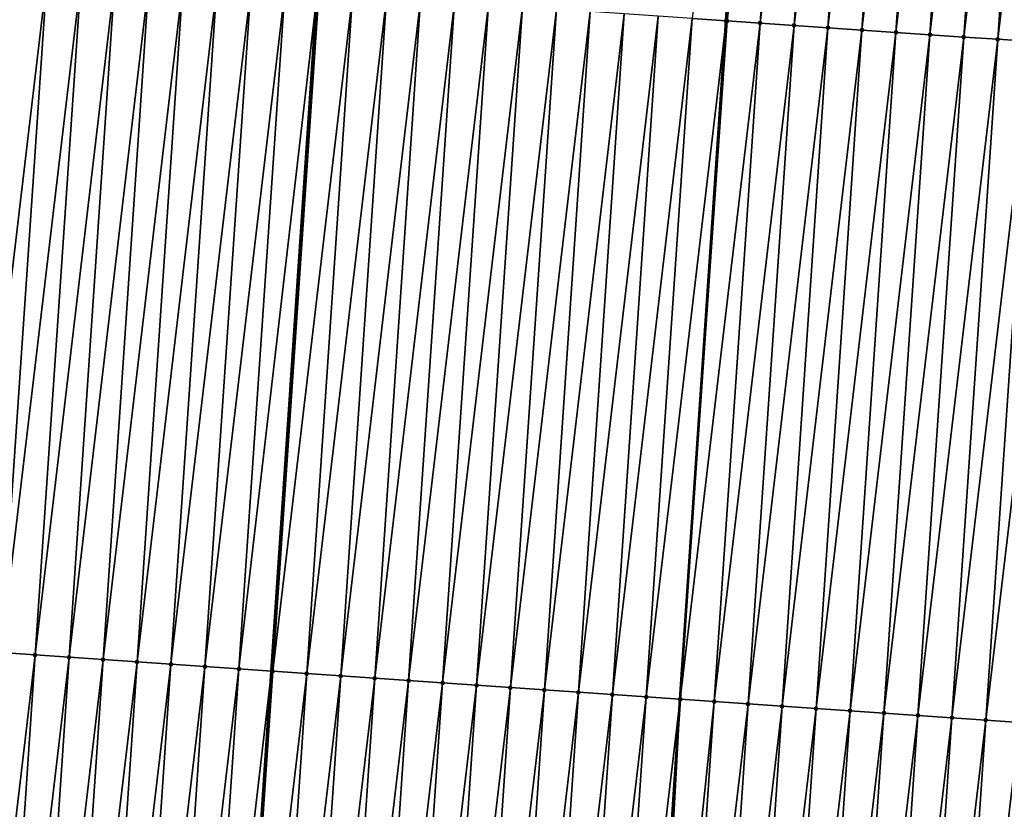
# Model space of a CAD drawing. Header units: feet. Extents: x 2017353 to 2024169, y 808050 to 818690.
# Tile 73 of 256: x 2023484 to 2023513, y 810519 to 810542. Entities that reach past the tile are written whole.
import ezdxf

# ---------------------------------------------------------------- set-up
doc = ezdxf.new("R2010")
doc.units = ezdxf.units.FT
doc.header["$MEASUREMENT"] = 0
for name, color, linetype, lineweight in [('EP_Travel Lane', 172, 'Continuous', 53), ('SB-Road Shots', 141, 'Continuous', 100), ('SB-Road X-Section', 40, 'Continuous', 13), ('STRIPING', 60, 'Continuous', 53)]:
    doc.layers.add(name, color=color, linetype=linetype, lineweight=lineweight)
doc.layers.add('I-77-MM15-17_SB-Surface-TIN', color=7, linetype='Continuous')

msp = doc.modelspace()

# ---------------------------------------------------------------- linework, layer by layer
at = {"layer": 'EP_Travel Lane'}
msp.add_polyline3d([(2023469.784128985, 810204.1947037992, 282.839761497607), (2023471.130267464, 810224.141126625, 283.4126442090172), (2023472.476396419, 810244.0874083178, 283.9903945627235), (2023473.82250021, 810264.0333171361, 284.5810141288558), (2023475.168578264, 810283.9788445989, 285.1847898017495), (2023476.514635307, 810303.9240607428, 285.7993069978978), (2023477.860630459, 810323.8683598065, 286.4454665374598), (2023479.204515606, 810343.8195448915, 287.1088536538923), (2023480.546517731, 810363.7631179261, 287.7819637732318), (2023481.888518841, 810383.7066758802, 288.4555210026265), (2023483.230534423, 810403.6504489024, 289.1227033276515), (2023484.572530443, 810423.593931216, 289.7985025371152), (2023485.914581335, 810443.5382289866, 290.4501309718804), (2023487.256602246, 810463.4820812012, 291.1149660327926), (2023488.59858096, 810483.4253063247, 291.7983885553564), (2023489.940554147, 810503.3684493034, 292.4842459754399), (2023491.282512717, 810523.3113750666, 293.1765417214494), (2023492.626747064, 810543.2490831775, 293.8839824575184), (2023493.972698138, 810563.1912010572, 294.5913844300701), (2023495.318671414, 810583.1336478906, 295.2893628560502), (2023496.664593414, 810603.0753350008, 296.0091055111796), (2023498.010531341, 810623.0172580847, 296.7220903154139), (2023499.356518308, 810642.9599077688, 297.4142535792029), (2023500.702539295, 810662.9030614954, 298.0919768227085)], dxfattribs=at)
at = {"layer": 'I-77-MM15-17_SB-Surface-TIN', "color": 128, "linetype": 'Continuous', "lineweight": -3}
for points in [[(2023503.644791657, 810542.4983743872, 294.0856078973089), (2023504.642463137, 810542.4301660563, 294.1104961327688), (2023505.988423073, 810562.3724152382, 294.8141360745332)], [(2023504.669084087, 810542.4283404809, 294.1113190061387), (2023505.988423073, 810562.3724152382, 294.8141360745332), (2023504.642463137, 810542.4301660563, 294.1104961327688)], [(2023504.669084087, 810542.4283404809, 294.1113190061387), (2023506.986091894, 810562.3041675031, 294.8401533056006), (2023505.988423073, 810562.3724152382, 294.8141360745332)], [(2023504.669084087, 810542.4283404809, 294.1113190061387), (2023505.640138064, 810542.3620087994, 294.1339210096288), (2023506.986091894, 810562.3041675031, 294.8401533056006)], [(2023505.640138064, 810542.3620087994, 294.1339210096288), (2023507.983769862, 810562.2360553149, 294.8622868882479), (2023506.986091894, 810562.3041675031, 294.8401533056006)], [(2023505.640138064, 810542.3620087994, 294.1339210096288), (2023506.637821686, 810542.2939803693, 294.1536547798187), (2023507.983769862, 810562.2360553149, 294.8622868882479)], [(2023506.637821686, 810542.2939803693, 294.1536547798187), (2023508.981458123, 810562.1680956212, 294.8800512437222), (2023507.983769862, 810562.2360553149, 294.8622868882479)], [(2023506.637821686, 810542.2939803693, 294.1536547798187), (2023507.635510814, 810542.2260335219, 294.1710510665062), (2023508.981458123, 810562.1680956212, 294.8800512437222)], [(2023507.635510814, 810542.2260335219, 294.1710510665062), (2023509.97914973, 810562.1001854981, 294.8963953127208), (2023508.981458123, 810562.1680956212, 294.8800512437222)], [(2023507.635510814, 810542.2260335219, 294.1710510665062), (2023508.633201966, 810542.1581166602, 294.1875882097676), (2023509.97914973, 810562.1001854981, 294.8963953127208)], [(2023508.633201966, 810542.1581166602, 294.1875882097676), (2023510.976841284, 810562.0322745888, 294.9127619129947), (2023509.97914973, 810562.1001854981, 294.8963953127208)], [(2023508.633201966, 810542.1581166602, 294.1875882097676), (2023509.630889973, 810542.0901532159, 294.205460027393), (2023510.976841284, 810562.0322745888, 294.9127619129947)], [(2023509.630889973, 810542.0901532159, 294.205460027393), (2023511.974540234, 810561.9644732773, 294.9259883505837), (2023510.976841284, 810562.0322745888, 294.9127619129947)], [(2023509.630889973, 810542.0901532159, 294.205460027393), (2023510.628589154, 810542.0223553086, 294.2185889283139), (2023511.974540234, 810561.9644732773, 294.9259883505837)], [(2023510.628589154, 810542.0223553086, 294.2185889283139), (2023512.972242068, 810561.8967146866, 294.9379907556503), (2023511.974540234, 810561.9644732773, 294.9259883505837)], [(2023510.628589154, 810542.0223553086, 294.2185889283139), (2023511.62629142, 810541.9546031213, 294.2304078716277), (2023512.972242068, 810561.8967146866, 294.9379907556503)], [(2023511.62629142, 810541.9546031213, 294.2304078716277), (2023513.969938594, 810561.828877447, 294.9522465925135), (2023512.972242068, 810561.8967146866, 294.9379907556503)], [(2023511.62629142, 810541.9546031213, 294.2304078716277), (2023512.623985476, 810541.8867292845, 294.2457122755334), (2023513.969938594, 810561.828877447, 294.9522465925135)], [(2023512.623985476, 810541.8867292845, 294.2457122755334), (2023514.967629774, 810561.7609610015, 294.968771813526), (2023513.969938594, 810561.828877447, 294.9522465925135)], [(2023512.623985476, 810541.8867292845, 294.2457122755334), (2023513.621679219, 810541.8188508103, 294.2611495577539), (2023514.967629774, 810561.7609610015, 294.968771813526)], [(2023482.342939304, 810523.9249618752, 292.9806437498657), (2023484.688802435, 810543.7909085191, 293.7108393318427), (2023483.69112208, 810543.8589853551, 293.6897186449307)], [(2023482.342939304, 810523.9249618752, 292.9806437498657), (2023483.340584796, 810523.8563747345, 293.0057986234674), (2023484.688802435, 810543.7909085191, 293.7108393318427)], [(2023483.340584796, 810523.8563747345, 293.0057986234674), (2023485.686483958, 810543.7228489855, 293.7314642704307), (2023484.688802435, 810543.7909085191, 293.7108393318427)], [(2023483.340584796, 810523.8563747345, 293.0057986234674), (2023484.338234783, 810523.7878537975, 293.0289910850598), (2023485.686483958, 810543.7228489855, 293.7314642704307)], [(2023484.338234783, 810523.7878537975, 293.0289910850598), (2023486.684165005, 810543.6547824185, 293.7522907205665), (2023485.686483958, 810543.7228489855, 293.7314642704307)], [(2023484.338234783, 810523.7878537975, 293.0289910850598), (2023485.335882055, 810523.7192928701, 293.0533689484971), (2023486.684165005, 810543.6547824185, 293.7522907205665)], [(2023485.335882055, 810523.7192928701, 293.0533689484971), (2023487.681841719, 810543.5866516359, 293.7749570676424), (2023486.684165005, 810543.6547824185, 293.7522907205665)], [(2023485.335882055, 810523.7192928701, 293.0533689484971), (2023486.333525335, 810523.6506731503, 293.0794895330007), (2023487.681841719, 810543.5866516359, 293.7749570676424)], [(2023486.333525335, 810523.6506731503, 293.0794895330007), (2023488.679521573, 810543.5185673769, 293.7962904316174), (2023487.681841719, 810543.5866516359, 293.7749570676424)], [(2023486.333525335, 810523.6506731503, 293.0794895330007), (2023487.331180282, 810523.5822252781, 293.1005162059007), (2023488.679521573, 810543.5185673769, 293.7962904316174)], [(2023487.331180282, 810523.5822252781, 293.1005162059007), (2023489.677192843, 810543.4503559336, 293.8212678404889), (2023488.679521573, 810543.5185673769, 293.7962904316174)], [(2023487.331180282, 810523.5822252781, 293.1005162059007), (2023488.328838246, 810523.5138218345, 293.1202259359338), (2023489.677192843, 810543.4503559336, 293.8212678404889)], [(2023488.328838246, 810523.5138218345, 293.1202259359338), (2023490.674879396, 810543.3823709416, 293.839757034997), (2023489.677192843, 810543.4503559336, 293.8212678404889)], [(2023488.328838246, 810523.5138218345, 293.1202259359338), (2023489.32650907, 810523.4456077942, 293.1343213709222), (2023490.674879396, 810543.3823709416, 293.839757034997)], [(2023489.32650907, 810523.4456077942, 293.1343213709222), (2023491.67256302, 810543.3143425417, 293.8594899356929), (2023490.674879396, 810543.3823709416, 293.839757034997)], [(2023489.32650907, 810523.4456077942, 293.1343213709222), (2023490.324167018, 810523.377204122, 293.1540378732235), (2023491.67256302, 810543.3143425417, 293.8594899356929)], [(2023490.324167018, 810523.377204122, 293.1540378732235), (2023492.626747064, 810543.2490831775, 293.8839824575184), (2023491.67256302, 810543.3143425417, 293.8594899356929)], [(2023490.324167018, 810523.377204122, 293.1540378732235), (2023491.282512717, 810523.3113750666, 293.1765417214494), (2023492.626747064, 810543.2490831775, 293.8839824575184)], [(2023492.670232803, 810543.2461090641, 293.8850986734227), (2023492.626747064, 810543.2490831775, 293.8839824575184), (2023491.282512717, 810523.3113750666, 293.1765417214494)], [(2023491.321816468, 810523.3086752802, 293.1774646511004), (2023492.670232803, 810543.2461090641, 293.8850986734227), (2023491.282512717, 810523.3113750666, 293.1765417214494)], [(2023491.321816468, 810523.3086752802, 293.1774646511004), (2023493.667920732, 810543.1781444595, 293.903003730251), (2023492.670232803, 810543.2461090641, 293.8850986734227)], [(2023491.321816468, 810523.3086752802, 293.1774646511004), (2023492.319479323, 810523.2403438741, 293.1950390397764), (2023493.667920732, 810543.1781444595, 293.903003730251)], [(2023492.319479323, 810523.2403438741, 293.1950390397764), (2023494.665609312, 810543.1101894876, 293.9206327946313), (2023493.667920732, 810543.1781444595, 293.903003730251)], [(2023492.319479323, 810523.2403438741, 293.1950390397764), (2023493.317142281, 810523.1720139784, 293.2125686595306), (2023494.665609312, 810543.1101894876, 293.9206327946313)], [(2023493.317142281, 810523.1720139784, 293.2125686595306), (2023495.663299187, 810543.0422537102, 293.9377119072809), (2023494.665609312, 810543.1101894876, 293.9206327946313)], [(2023493.317142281, 810523.1720139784, 293.2125686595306), (2023494.314804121, 810523.1036676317, 293.2305859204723), (2023495.663299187, 810543.0422537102, 293.9377119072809)], [(2023494.314804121, 810523.1036676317, 293.2305859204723), (2023496.660986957, 810542.97428674, 293.9556847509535), (2023495.663299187, 810543.0422537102, 293.9377119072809)], [(2023494.314804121, 810523.1036676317, 293.2305859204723), (2023495.312464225, 810523.0352957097, 293.2493612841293), (2023496.660986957, 810542.97428674, 293.9556847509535)], [(2023495.312464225, 810523.0352957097, 293.2493612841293), (2023497.658673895, 810542.9063074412, 293.974010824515), (2023496.660986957, 810542.97428674, 293.9556847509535)], [(2023495.312464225, 810523.0352957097, 293.2493612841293), (2023496.310121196, 810522.9668776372, 293.2695046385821), (2023497.658673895, 810542.9063074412, 293.974010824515)], [(2023496.310121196, 810522.9668776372, 293.2695046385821), (2023498.656365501, 810542.838397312, 293.9903550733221), (2023497.658673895, 810542.9063074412, 293.974010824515)], [(2023496.310121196, 810522.9668776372, 293.2695046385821), (2023497.307785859, 810522.8985728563, 293.2862898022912), (2023498.656365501, 810542.838397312, 293.9903550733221)], [(2023497.307785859, 810522.8985728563, 293.2862898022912), (2023499.654054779, 810542.7704526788, 294.0076879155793), (2023498.656365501, 810542.838397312, 293.9903550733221)], [(2023497.307785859, 810522.8985728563, 293.2862898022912), (2023498.305447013, 810522.8302164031, 293.3046066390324), (2023499.654054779, 810542.7704526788, 294.0076879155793)], [(2023498.305447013, 810522.8302164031, 293.3046066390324), (2023500.651738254, 810542.7024220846, 294.0274836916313), (2023499.654054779, 810542.7704526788, 294.0076879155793)], [(2023498.305447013, 810522.8302164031, 293.3046066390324), (2023499.303107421, 810522.7618489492, 293.3232495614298), (2023500.651738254, 810542.7024220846, 294.0274836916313)], [(2023499.303107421, 810522.7618489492, 293.3232495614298), (2023501.649424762, 810542.6344364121, 294.0459923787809), (2023500.651738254, 810542.7024220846, 294.0274836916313)], [(2023499.303107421, 810522.7618489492, 293.3232495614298), (2023500.300764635, 810522.6934344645, 293.3432865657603), (2023501.649424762, 810542.6344364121, 294.0459923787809)], [(2023500.300764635, 810522.6934344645, 293.3432865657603), (2023502.647102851, 810542.5663260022, 294.0680750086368), (2023501.649424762, 810542.6344364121, 294.0459923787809)], [(2023500.300764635, 810522.6934344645, 293.3432865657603), (2023501.298414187, 810522.6249071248, 293.3666688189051), (2023502.647102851, 810542.5663260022, 294.0680750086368)], [(2023501.298414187, 810522.6249071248, 293.3666688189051), (2023503.644791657, 810542.4983743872, 294.0856078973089), (2023502.647102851, 810542.5663260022, 294.0680750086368)], [(2023501.298414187, 810522.6249071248, 293.3666688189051), (2023502.296067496, 810522.5564351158, 293.3884109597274), (2023503.644791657, 810542.4983743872, 294.0856078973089)], [(2023502.296067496, 810522.5564351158, 293.3884109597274), (2023504.642463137, 810542.4301660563, 294.1104961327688), (2023503.644791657, 810542.4983743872, 294.0856078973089)], [(2023502.296067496, 810522.5564351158, 293.3884109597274), (2023503.28761372, 810522.4883192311, 293.4118795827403), (2023504.642463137, 810542.4301660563, 294.1104961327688)], [(2023503.28761372, 810522.4883192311, 293.4118795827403), (2023503.293716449, 810522.4878989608, 293.4120545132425), (2023504.642463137, 810542.4301660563, 294.1104961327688)], [(2023504.669084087, 810542.4283404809, 294.1113190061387), (2023504.642463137, 810542.4301660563, 294.1104961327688), (2023503.293716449, 810522.4878989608, 293.4120545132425)], [(2023504.669084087, 810542.4283404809, 294.1113190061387), (2023503.293716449, 810522.4878989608, 293.4120545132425), (2023505.640138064, 810542.3620087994, 294.1339210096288)], [(2023504.291363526, 810522.4193351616, 293.4365175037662), (2023505.640138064, 810542.3620087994, 294.1339210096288), (2023503.293716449, 810522.4878989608, 293.4120545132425)], [(2023504.291363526, 810522.4193351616, 293.4365175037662), (2023506.637821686, 810542.2939803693, 294.1536547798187), (2023505.640138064, 810542.3620087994, 294.1339210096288)], [(2023504.291363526, 810522.4193351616, 293.4365175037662), (2023505.289024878, 810522.3509816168, 293.4547481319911), (2023506.637821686, 810542.2939803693, 294.1536547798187)], [(2023505.289024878, 810522.3509816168, 293.4547481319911), (2023507.635510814, 810542.2260335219, 294.1710510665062), (2023506.637821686, 810542.2939803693, 294.1536547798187)], [(2023505.289024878, 810522.3509816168, 293.4547481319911), (2023506.286692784, 810522.2827246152, 293.4701170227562), (2023507.635510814, 810542.2260335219, 294.1710510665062)], [(2023506.286692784, 810522.2827246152, 293.4701170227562), (2023508.633201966, 810542.1581166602, 294.1875882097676), (2023507.635510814, 810542.2260335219, 294.1710510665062)], [(2023506.286692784, 810522.2827246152, 293.4701170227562), (2023507.284360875, 810522.214470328, 293.4854054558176), (2023508.633201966, 810542.1581166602, 294.1875882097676)], [(2023507.284360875, 810522.214470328, 293.4854054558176), (2023509.630889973, 810542.0901532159, 294.205460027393), (2023508.633201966, 810542.1581166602, 294.1875882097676)], [(2023507.284360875, 810522.214470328, 293.4854054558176), (2023508.28203048, 810522.1462383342, 293.5000330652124), (2023509.630889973, 810542.0901532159, 294.205460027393)], [(2023508.28203048, 810522.1462383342, 293.5000330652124), (2023510.628589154, 810542.0223553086, 294.2185889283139), (2023509.630889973, 810542.0901532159, 294.205460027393)], [(2023508.28203048, 810522.1462383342, 293.5000330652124), (2023509.279700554, 810522.0780132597, 293.5144555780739), (2023510.628589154, 810542.0223553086, 294.2185889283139)], [(2023509.279700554, 810522.0780132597, 293.5144555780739), (2023511.62629142, 810541.9546031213, 294.2304078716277), (2023510.628589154, 810542.0223553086, 294.2185889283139)], [(2023509.279700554, 810522.0780132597, 293.5144555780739), (2023510.277374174, 810522.0098404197, 293.5273297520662), (2023511.62629142, 810541.9546031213, 294.2304078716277)], [(2023510.277374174, 810522.0098404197, 293.5273297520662), (2023512.623985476, 810541.8867292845, 294.2457122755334), (2023511.62629142, 810541.9546031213, 294.2304078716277)], [(2023510.277374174, 810522.0098404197, 293.5273297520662), (2023511.275049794, 810521.9416970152, 293.539331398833), (2023512.623985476, 810541.8867292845, 294.2457122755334)], [(2023511.275049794, 810521.9416970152, 293.539331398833), (2023513.621679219, 810541.8188508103, 294.2611495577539), (2023512.623985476, 810541.8867292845, 294.2457122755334)], [(2023511.275049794, 810521.9416970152, 293.539331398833), (2023512.272723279, 810521.873522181, 293.5522646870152), (2023513.621679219, 810541.8188508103, 294.2611495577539)], [(2023512.272723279, 810521.873522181, 293.5522646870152), (2023514.619369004, 810541.750913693, 294.2782670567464), (2023513.621679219, 810541.8188508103, 294.2611495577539)], [(2023512.272723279, 810521.873522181, 293.5522646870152), (2023513.270394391, 810521.8053123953, 293.5662340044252), (2023514.619369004, 810541.750913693, 294.2782670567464)], [(2023481.986687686, 810503.9151743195, 292.2865112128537), (2023484.338234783, 810523.7878537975, 293.0289910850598), (2023483.340584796, 810523.8563747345, 293.0057986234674)], [(2023481.986687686, 810503.9151743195, 292.2865112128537), (2023482.984323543, 810503.8464452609, 292.3158728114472), (2023484.338234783, 810523.7878537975, 293.0289910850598)], [(2023482.984323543, 810503.8464452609, 292.3158728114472), (2023485.335882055, 810523.7192928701, 293.0533689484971), (2023484.338234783, 810523.7878537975, 293.0289910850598)], [(2023482.984323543, 810503.8464452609, 292.3158728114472), (2023483.981959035, 810503.7777108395, 292.3453933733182), (2023485.335882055, 810523.7192928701, 293.0533689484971)], [(2023483.981959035, 810503.7777108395, 292.3453933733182), (2023486.333525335, 810523.6506731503, 293.0794895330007), (2023485.335882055, 810523.7192928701, 293.0533689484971)], [(2023483.981959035, 810503.7777108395, 292.3453933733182), (2023484.979599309, 810503.7090468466, 292.3728262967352), (2023486.333525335, 810523.6506731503, 293.0794895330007)], [(2023484.979599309, 810503.7090468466, 292.3728262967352), (2023487.331180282, 810523.5822252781, 293.1005162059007), (2023486.333525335, 810523.6506731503, 293.0794895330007)], [(2023484.979599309, 810503.7090468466, 292.3728262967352), (2023485.977249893, 810503.6405346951, 292.3957583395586), (2023487.331180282, 810523.5822252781, 293.1005162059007)], [(2023485.977249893, 810503.6405346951, 292.3957583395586), (2023488.328838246, 810523.5138218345, 293.1202259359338), (2023487.331180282, 810523.5822252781, 293.1005162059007)], [(2023485.977249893, 810503.6405346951, 292.3957583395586), (2023486.974901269, 810503.5720342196, 292.4183442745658), (2023488.328838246, 810523.5138218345, 293.1202259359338)], [(2023486.974901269, 810503.5720342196, 292.4183442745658), (2023489.32650907, 810523.4456077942, 293.1343213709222), (2023488.328838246, 810523.5138218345, 293.1202259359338)], [(2023486.974901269, 810503.5720342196, 292.4183442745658), (2023487.972551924, 810503.503523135, 292.4412446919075), (2023489.32650907, 810523.4456077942, 293.1343213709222)], [(2023487.972551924, 810503.503523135, 292.4412446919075), (2023490.324167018, 810523.377204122, 293.1540378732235), (2023489.32650907, 810523.4456077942, 293.1343213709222)], [(2023487.972551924, 810503.503523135, 292.4412446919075), (2023488.970203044, 810503.4350188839, 292.4639425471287), (2023490.324167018, 810523.377204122, 293.1540378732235)], [(2023488.970203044, 810503.4350188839, 292.4639425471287), (2023491.282512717, 810523.3113750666, 293.1765417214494), (2023490.324167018, 810523.377204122, 293.1540378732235)], [(2023488.970203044, 810503.4350188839, 292.4639425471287), (2023489.940554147, 810503.3684493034, 292.4842459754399), (2023491.282512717, 810523.3113750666, 293.1765417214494)], [(2023491.321816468, 810523.3086752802, 293.1774646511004), (2023491.282512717, 810523.3113750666, 293.1765417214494), (2023489.940554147, 810503.3684493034, 292.4842459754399)], [(2023489.967858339, 810503.3665761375, 292.4848172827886), (2023491.321816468, 810523.3086752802, 293.1774646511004), (2023489.940554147, 810503.3684493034, 292.4842459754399)], [(2023489.967858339, 810503.3665761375, 292.4848172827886), (2023492.319479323, 810523.2403438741, 293.1950390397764), (2023491.321816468, 810523.3086752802, 293.1774646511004)], [(2023489.967858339, 810503.3665761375, 292.4848172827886), (2023490.965529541, 810503.2983676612, 292.4987477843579), (2023492.319479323, 810523.2403438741, 293.1950390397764)], [(2023490.965529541, 810503.2983676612, 292.4987477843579), (2023493.317142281, 810523.1720139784, 293.2125686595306), (2023492.319479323, 810523.2403438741, 293.1950390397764)], [(2023490.965529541, 810503.2983676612, 292.4987477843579), (2023491.963192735, 810503.2300412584, 292.5161738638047), (2023493.317142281, 810523.1720139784, 293.2125686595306)], [(2023491.963192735, 810503.2300412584, 292.5161738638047), (2023494.314804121, 810523.1036676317, 293.2305859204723), (2023493.317142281, 810523.1720139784, 293.2125686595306)], [(2023491.963192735, 810503.2300412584, 292.5161738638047), (2023492.960853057, 810503.1616725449, 292.5348541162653), (2023494.314804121, 810523.1036676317, 293.2305859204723)], [(2023492.960853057, 810503.1616725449, 292.5348541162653), (2023495.312464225, 810523.0352957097, 293.2493612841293), (2023494.314804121, 810523.1036676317, 293.2305859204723)], [(2023492.960853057, 810503.1616725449, 292.5348541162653), (2023493.958514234, 810503.0933164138, 292.553161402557), (2023495.312464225, 810523.0352957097, 293.2493612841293)], [(2023493.958514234, 810503.0933164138, 292.553161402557), (2023496.310121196, 810522.9668776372, 293.2695046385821), (2023495.312464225, 810523.0352957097, 293.2493612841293)], [(2023493.958514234, 810503.0933164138, 292.553161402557), (2023494.95617086, 810503.0248932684, 292.5734551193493), (2023496.310121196, 810522.9668776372, 293.2695046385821)], [(2023494.95617086, 810503.0248932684, 292.5734551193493), (2023497.307785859, 810522.8985728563, 293.2862898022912), (2023496.310121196, 810522.9668776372, 293.2695046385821)], [(2023494.95617086, 810503.0248932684, 292.5734551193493), (2023495.953829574, 810502.9565008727, 292.592837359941), (2023497.307785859, 810522.8985728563, 293.2862898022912)], [(2023495.953829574, 810502.9565008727, 292.592837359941), (2023498.305447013, 810522.8302164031, 293.3046066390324), (2023497.307785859, 810522.8985728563, 293.2862898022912)], [(2023495.953829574, 810502.9565008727, 292.592837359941), (2023496.951491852, 810502.888160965, 292.6106637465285), (2023498.305447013, 810522.8302164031, 293.3046066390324)], [(2023496.951491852, 810502.888160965, 292.6106637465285), (2023499.303107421, 810522.7618489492, 293.3232495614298), (2023498.305447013, 810522.8302164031, 293.3046066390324)], [(2023496.951491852, 810502.888160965, 292.6106637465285), (2023497.949150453, 810502.8197669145, 292.6300950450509), (2023499.303107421, 810522.7618489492, 293.3232495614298)], [(2023497.949150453, 810502.8197669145, 292.6300950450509), (2023500.300764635, 810522.6934344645, 293.3432865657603), (2023499.303107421, 810522.7618489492, 293.3232495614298)], [(2023497.949150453, 810502.8197669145, 292.6300950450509), (2023498.946804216, 810502.7513015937, 292.6516389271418), (2023500.300764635, 810522.6934344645, 293.3432865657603)], [(2023498.946804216, 810502.7513015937, 292.6516389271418), (2023501.298414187, 810522.6249071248, 293.3666688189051), (2023500.300764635, 810522.6934344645, 293.3432865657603)], [(2023498.946804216, 810502.7513015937, 292.6516389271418), (2023499.944449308, 810502.6827085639, 292.6769683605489), (2023501.298414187, 810522.6249071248, 293.3666688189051)], [(2023499.944449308, 810502.6827085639, 292.6769683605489), (2023502.296067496, 810522.5564351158, 293.3884109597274), (2023501.298414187, 810522.6249071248, 293.3666688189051)], [(2023499.944449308, 810502.6827085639, 292.6769683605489), (2023500.942097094, 810502.6141552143, 292.7011215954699), (2023502.296067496, 810522.5564351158, 293.3884109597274)], [(2023500.942097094, 810502.6141552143, 292.7011215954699), (2023503.28761372, 810522.4883192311, 293.4118795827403), (2023502.296067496, 810522.5564351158, 293.3884109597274)], [(2023500.942097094, 810502.6141552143, 292.7011215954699), (2023501.93974329, 810502.5455784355, 292.7259693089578), (2023503.28761372, 810522.4883192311, 293.4118795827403)], [(2023503.28761372, 810522.4883192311, 293.4118795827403), (2023501.93974329, 810502.5455784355, 292.7259693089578), (2023503.293716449, 810522.4878989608, 293.4120545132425)], [(2023502.205913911, 810502.5272756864, 292.7327922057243), (2023503.293716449, 810522.4878989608, 293.4120545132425), (2023501.93974329, 810502.5455784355, 292.7259693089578)], [(2023502.205913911, 810502.5272756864, 292.7327922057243), (2023504.291363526, 810522.4193351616, 293.4365175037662), (2023503.293716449, 810522.4878989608, 293.4120545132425)], [(2023502.205913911, 810502.5272756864, 292.7327922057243), (2023502.93739688, 810502.477110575, 292.7475884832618), (2023504.291363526, 810522.4193351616, 293.4365175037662)], [(2023502.93739688, 810502.477110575, 292.7475884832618), (2023505.289024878, 810522.3509816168, 293.4547481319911), (2023504.291363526, 810522.4193351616, 293.4365175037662)], [(2023502.93739688, 810502.477110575, 292.7475884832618), (2023503.935060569, 810502.4087914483, 292.7647988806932), (2023505.289024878, 810522.3509816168, 293.4547481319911)], [(2023503.935060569, 810502.4087914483, 292.7647988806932), (2023506.286692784, 810522.2827246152, 293.4701170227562), (2023505.289024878, 810522.3509816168, 293.4547481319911)], [(2023503.935060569, 810502.4087914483, 292.7647988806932), (2023504.932730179, 810502.3405595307, 292.7794242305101), (2023506.286692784, 810522.2827246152, 293.4701170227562)], [(2023504.932730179, 810502.3405595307, 292.7794242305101), (2023507.284360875, 810522.214470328, 293.4854054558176), (2023506.286692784, 810522.2827246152, 293.4701170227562)], [(2023504.932730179, 810502.3405595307, 292.7794242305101), (2023505.930404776, 810502.2724010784, 292.7918719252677), (2023507.284360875, 810522.214470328, 293.4854054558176)], [(2023505.930404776, 810502.2724010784, 292.7918719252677), (2023508.28203048, 810522.1462383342, 293.5000330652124), (2023507.284360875, 810522.214470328, 293.4854054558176)], [(2023505.930404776, 810502.2724010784, 292.7918719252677), (2023506.928078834, 810502.2042346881, 292.804554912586), (2023508.28203048, 810522.1462383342, 293.5000330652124)], [(2023506.928078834, 810502.2042346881, 292.804554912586), (2023509.279700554, 810522.0780132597, 293.5144555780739), (2023508.28203048, 810522.1462383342, 293.5000330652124)], [(2023506.928078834, 810502.2042346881, 292.804554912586), (2023507.925754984, 810502.1360990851, 292.8163253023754), (2023509.279700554, 810522.0780132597, 293.5144555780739)], [(2023507.925754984, 810502.1360990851, 292.8163253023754), (2023510.277374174, 810522.0098404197, 293.5273297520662), (2023509.279700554, 810522.0780132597, 293.5144555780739)], [(2023507.925754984, 810502.1360990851, 292.8163253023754), (2023508.923432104, 810502.0679777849, 292.8276717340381), (2023510.277374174, 810522.0098404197, 293.5273297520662)], [(2023508.923432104, 810502.0679777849, 292.8276717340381), (2023511.275049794, 810521.9416970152, 293.539331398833), (2023510.277374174, 810522.0098404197, 293.5273297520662)], [(2023508.923432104, 810502.0679777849, 292.8276717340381), (2023509.921108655, 810501.9998481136, 292.8392662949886), (2023511.275049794, 810521.9416970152, 293.539331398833)], [(2023509.921108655, 810501.9998481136, 292.8392662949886), (2023512.272723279, 810521.873522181, 293.5522646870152), (2023511.275049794, 810521.9416970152, 293.539331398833)], [(2023509.921108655, 810501.9998481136, 292.8392662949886), (2023510.918778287, 810501.9316165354, 292.8538815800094), (2023512.272723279, 810521.873522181, 293.5522646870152)], [(2023510.918778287, 810501.9316165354, 292.8538815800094), (2023513.270394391, 810521.8053123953, 293.5662340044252), (2023512.272723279, 810521.873522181, 293.5522646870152)], [(2023510.918778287, 810501.9316165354, 292.8538815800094), (2023511.916453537, 810501.8634676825, 292.8660447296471), (2023513.270394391, 810521.8053123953, 293.5662340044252)], [(2023511.916453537, 810501.8634676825, 292.8660447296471), (2023514.268061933, 810521.7370500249, 293.5817620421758), (2023513.270394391, 810521.8053123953, 293.5662340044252)], [(2023511.916453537, 810501.8634676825, 292.8660447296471), (2023512.914127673, 810501.7953024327, 292.8786939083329), (2023514.268061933, 810521.7370500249, 293.5817620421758)]]:
    msp.add_3dface(points, dxfattribs=at)
at = {"layer": 'SB-Road Shots', "lineweight": 100}
for p in [(2023504.642463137, 810542.4301660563, 294.1104961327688), (2023504.669084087, 810542.4283404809, 294.1113190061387), (2023505.640138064, 810542.3620087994, 294.1339210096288), (2023506.637821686, 810542.2939803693, 294.1536547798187), (2023507.635510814, 810542.2260335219, 294.1710510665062), (2023508.633201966, 810542.1581166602, 294.1875882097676), (2023509.630889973, 810542.0901532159, 294.205460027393), (2023510.628589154, 810542.0223553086, 294.2185889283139), (2023511.62629142, 810541.9546031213, 294.2304078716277), (2023512.623985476, 810541.8867292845, 294.2457122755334), (2023484.338234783, 810523.7878537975, 293.0289910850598), (2023485.335882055, 810523.7192928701, 293.0533689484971), (2023486.333525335, 810523.6506731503, 293.0794895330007), (2023487.331180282, 810523.5822252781, 293.1005162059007), (2023488.328838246, 810523.5138218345, 293.1202259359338), (2023489.32650907, 810523.4456077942, 293.1343213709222), (2023490.324167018, 810523.377204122, 293.1540378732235), (2023491.321816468, 810523.3086752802, 293.1774646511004), (2023492.319479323, 810523.2403438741, 293.1950390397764), (2023493.317142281, 810523.1720139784, 293.2125686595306), (2023494.314804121, 810523.1036676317, 293.2305859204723), (2023495.312464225, 810523.0352957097, 293.2493612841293), (2023496.310121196, 810522.9668776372, 293.2695046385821), (2023497.307785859, 810522.8985728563, 293.2862898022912), (2023498.305447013, 810522.8302164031, 293.3046066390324), (2023499.303107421, 810522.7618489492, 293.3232495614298), (2023500.300764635, 810522.6934344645, 293.3432865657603), (2023501.298414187, 810522.6249071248, 293.3666688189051), (2023502.296067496, 810522.5564351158, 293.3884109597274), (2023503.28761372, 810522.4883192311, 293.4118795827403), (2023503.29371645, 810522.487898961, 293.4120545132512), (2023504.291363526, 810522.4193351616, 293.4365175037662), (2023505.289024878, 810522.3509816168, 293.4547481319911), (2023506.286692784, 810522.2827246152, 293.4701170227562), (2023507.284360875, 810522.214470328, 293.4854054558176), (2023508.28203048, 810522.1462383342, 293.5000330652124), (2023509.279700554, 810522.0780132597, 293.5144555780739), (2023510.277374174, 810522.0098404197, 293.5273297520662), (2023511.275049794, 810521.9416970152, 293.539331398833), (2023512.272723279, 810521.873522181, 293.5522646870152)]:
    msp.add_point(p, dxfattribs=at)
at = {"layer": 'SB-Road X-Section', "extrusion": (0.06729851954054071, 0.9971202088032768, 0.03495995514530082), "elevation": 944397.3860220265, "flags": 128}
msp.add_lwpolyline([(-1964347.833490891, -32742.08184912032), (-1964346.833490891, -32742.02859843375), (-1964345.833490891, -32741.97924089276), (-1964344.833490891, -32741.93184341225), (-1964343.833490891, -32741.88867931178), (-1964342.833490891, -32741.86376788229), (-1964341.833490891, -32741.81027841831), (-1964341.088364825, -32741.80572243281), (-1964341.001221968, -32741.80610972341), (-1964340.833490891, -32741.80859223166), (-1964339.833490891, -32741.82661003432), (-1964338.833490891, -32741.84373800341), (-1964337.833490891, -32741.85918472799), (-1964336.833490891, -32741.87449849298), (-1964335.833490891, -32741.88632466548), (-1964334.833490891, -32741.89946159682), (-1964333.833490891, -32741.91734434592), (-1964332.833490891, -32741.93389160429), (-1964331.833490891, -32741.95129853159), (-1964330.833490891, -32741.97104437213), (-1964329.860174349, -32741.99366020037), (-1964329.833490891, -32741.99448357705), (-1964328.833490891, -32742.01938703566), (-1964327.833490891, -32742.03693064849), (-1964326.833490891, -32742.05902678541), (-1964325.833490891, -32742.07754679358), (-1964324.833490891, -32742.09735467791), (-1964323.833490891, -32742.11469812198), (-1964322.833490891, -32742.13105236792), (-1964321.833490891, -32742.1493896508), (-1964320.833490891, -32742.16737348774), (-1964319.833490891, -32742.18446304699), (-1964318.833490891, -32742.20210289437), (-1964317.833490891, -32742.220018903), (-1964316.833490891, -32742.24564330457), (-1964315.833490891, -32742.2653882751), (-1964314.833490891, -32742.2838887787), (-1964313.833490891, -32742.30888146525), (-1964312.833490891, -32742.330227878), (-1964311.833490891, -32742.35290808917), (-1964310.833490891, -32742.37374727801), (-1964309.833490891, -32742.39438483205), (-1964308.833490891, -32742.41551843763), (-1964307.833490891, -32742.43719409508), (-1964306.833490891, -32742.45862763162), (-1964306.638174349, -32742.46304508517)], dxfattribs=at)
at = {"layer": 'SB-Road X-Section', "extrusion": (0.06769982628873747, 0.997133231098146, 0.03379427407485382), "elevation": 945199.6443630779, "flags": 128}
msp.add_lwpolyline([(-1963969.934704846, -31667.14258267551), (-1963968.934704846, -31667.08276636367), (-1963967.934704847, -31667.02288943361), (-1963966.934704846, -31666.96727529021), (-1963965.934704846, -31666.92060800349), (-1963964.934704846, -31666.88797465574), (-1963963.960778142, -31666.83333461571), (-1963963.934704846, -31666.83338679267), (-1963963.107159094, -31666.8397673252), (-1963962.934704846, -31666.84184602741), (-1963961.934704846, -31666.85738293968), (-1963960.934704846, -31666.87136024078), (-1963959.934704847, -31666.88430092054), (-1963958.934704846, -31666.89630942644), (-1963957.934704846, -31666.90919095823), (-1963956.934704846, -31666.9236217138), (-1963955.934704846, -31666.9382576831), (-1963954.934704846, -31666.95355485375), (-1963953.934704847, -31666.96893252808), (-1963952.934704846, -31666.98717357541), (-1963951.934704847, -31667.01165054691), (-1963951.928587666, -31667.0118255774), (-1963950.934704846, -31667.03530761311), (-1963949.934704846, -31667.05706217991), (-1963948.934704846, -31667.08045779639), (-1963947.934704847, -31667.10050625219), (-1963946.934704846, -31667.11915982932), (-1963945.934704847, -31667.13748713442), (-1963944.934704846, -31667.15428189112), (-1963943.934704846, -31667.17443675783), (-1963942.934704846, -31667.19322285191), (-1963941.934704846, -31667.21125041), (-1963940.934704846, -31667.22879004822), (-1963939.934704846, -31667.24637448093), (-1963938.934704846, -31667.2698146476), (-1963937.934704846, -31667.28954241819), (-1963936.934704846, -31667.30364590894), (-1963935.934704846, -31667.32336690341), (-1963934.934704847, -31667.34440559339), (-1963933.934704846, -31667.37054110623), (-1963932.934704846, -31667.39493290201), (-1963931.934704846, -31667.41813861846), (-1963930.934704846, -31667.44330786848), (-1963929.934704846, -31667.47067500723), (-1963929.367063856, -31667.48580079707)], dxfattribs=at)
at = {"layer": 'STRIPING'}
msp.add_polyline3d([(2023481.694701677, 810203.385916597, 283.0579702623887), (2023483.038558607, 810223.3328567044, 283.6183653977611), (2023484.382369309, 810243.2791106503, 284.2024351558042), (2023485.726169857, 810263.2252138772, 284.791705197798), (2023487.0699204, 810283.170574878, 285.4065842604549), (2023488.413640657, 810303.1154863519, 286.036973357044), (2023489.757344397, 810323.0601526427, 286.6758220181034), (2023491.107724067, 810343.0035684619, 287.3394272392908), (2023492.461733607, 810362.9464248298, 288.0096289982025), (2023493.815738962, 810382.8892195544, 288.6816579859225), (2023495.169732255, 810402.8318366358, 289.3589526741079), (2023496.523730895, 810422.7745324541, 290.0339134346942), (2023497.877724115, 810442.717148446, 290.7112404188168), (2023499.231760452, 810462.6603995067, 291.3697426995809), (2023500.585774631, 810482.6033242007, 292.0379191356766), (2023501.93974329, 810502.5455784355, 292.7259693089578), (2023503.293716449, 810522.4878989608, 293.4120545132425), (2023504.642463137, 810542.4301660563, 294.1104961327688), (2023505.988423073, 810562.3724152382, 294.8141360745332), (2023507.334361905, 810582.3143517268, 295.5267352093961), (2023508.680327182, 810602.2566800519, 296.2281075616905), (2023510.026311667, 810622.1992929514, 296.921326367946), (2023511.372298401, 810642.141939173, 297.6135904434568), (2023512.718285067, 810662.0845843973, 298.3058830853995)], dxfattribs=at)

doc.saveas('drawing.dxf')
